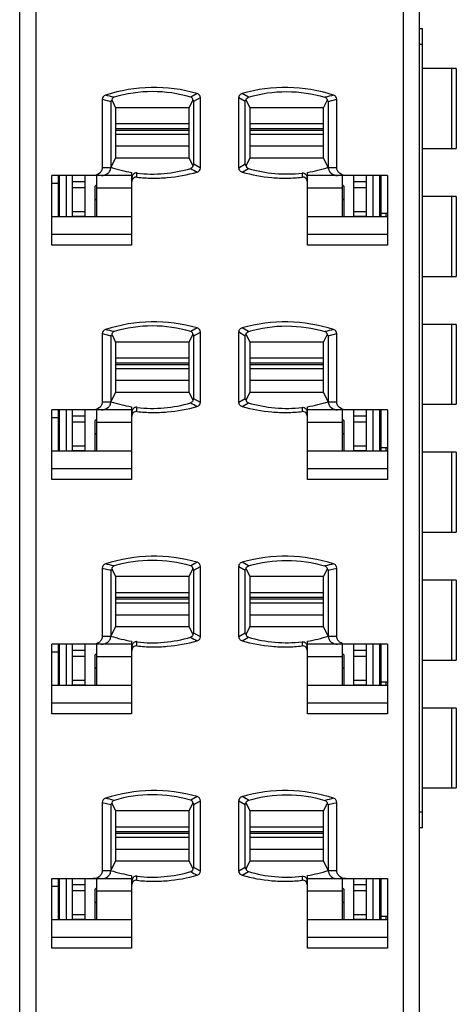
# Model space of a CAD drawing. Extents: x 23 to 2175, y 26 to 490.
# Tile 25 of 55: x 1081 to 1094, y 236 to 267. Entities that reach past the tile are written whole.
import ezdxf

# ---------------------------------------------------------------- set-up
doc = ezdxf.new("R2010")
doc.units = 0
doc.header["$LTSCALE"] = 23.1
doc.header["$MEASUREMENT"] = 0
doc.layers.get('0').update_dxf_attribs({"linetype": 'CONTINUOUS', "lineweight": 25})

msp = doc.modelspace()

# ---------------------------------------------------------------- linework, layer by layer
at = {"color": 7, "linetype": 'Continuous'}
for p, q in [((1080.515, 204.821), (1080.515, 276.301)), ((1093.015, 204.821), (1093.015, 276.301)), ((1081.015, 275.924), (1081.015, 208.239)), ((1092.515, 208.239), (1092.515, 275.924)), ((1093.015, 266.991), (1093.115, 266.991)), ((1093.115, 241.991), (1093.115, 266.991)), ((1093.115, 266.491), (1093.015, 266.491)), ((1094.17, 265.741), (1093.115, 265.741)), ((1094.033, 263.241), (1094.033, 265.741)), ((1094.17, 265.741), (1094.17, 263.241)), ((1086.062, 264.959), (1085.863, 264.845)), ((1085.965, 264.716), (1086.165, 264.831)), ((1086.165, 262.629), (1086.165, 264.831)), ((1087.365, 262.63), (1087.365, 264.832)), ((1087.365, 264.832), (1087.565, 264.716)), ((1087.667, 264.845), (1087.468, 264.959)), ((1083.098, 264.78), (1083.098, 262.651)), ((1083.098, 264.78), (1083.365, 264.715)), ((1083.365, 264.715), (1083.365, 262.651)), ((1083.402, 264.738), (1083.515, 264.514)), ((1085.815, 264.514), (1085.935, 264.754)), ((1085.965, 262.746), (1085.965, 264.716)), ((1087.565, 262.746), (1087.565, 264.716)), ((1087.595, 264.754), (1087.715, 264.514)), ((1090.015, 264.514), (1090.128, 264.738)), ((1090.165, 264.715), (1090.432, 264.78)), ((1090.165, 264.715), (1090.165, 262.651)), ((1090.432, 262.651), (1090.432, 264.78)), ((1083.515, 264.514), (1083.515, 262.948)), ((1085.815, 264.514), (1083.515, 264.514)), ((1085.815, 262.948), (1085.815, 264.514)), ((1087.715, 264.514), (1087.715, 262.948)), ((1090.015, 264.514), (1087.715, 264.514)), ((1090.015, 262.948), (1090.015, 264.514)), ((1083.515, 264.019), (1085.815, 264.019)), ((1087.715, 264.019), (1090.015, 264.019)), ((1085.815, 263.856), (1083.515, 263.856)), ((1085.815, 263.806), (1083.515, 263.806)), ((1083.515, 263.692), (1085.815, 263.692)), ((1090.015, 263.856), (1087.715, 263.856)), ((1090.015, 263.806), (1087.715, 263.806)), ((1087.715, 263.692), (1090.015, 263.692)), ((1085.815, 263.31), (1083.515, 263.31)), ((1090.015, 263.31), (1087.715, 263.31)), ((1093.115, 263.241), (1094.17, 263.241)), ((1083.515, 262.948), (1083.365, 262.651)), ((1083.515, 262.948), (1085.815, 262.948)), ((1085.935, 262.708), (1085.815, 262.948)), ((1086.165, 262.629), (1085.965, 262.746)), ((1087.565, 262.746), (1087.365, 262.63)), ((1087.715, 262.948), (1087.595, 262.708)), ((1087.715, 262.948), (1090.015, 262.948)), ((1090.165, 262.651), (1090.015, 262.948)), ((1081.515, 260.217), (1081.515, 262.396)), ((1084.015, 262.396), (1081.515, 262.396)), ((1081.715, 262.396), (1081.715, 261.106)), ((1081.765, 261.106), (1081.765, 262.396)), ((1081.965, 262.396), (1081.965, 261.106)), ((1082.165, 261.106), (1082.165, 262.396)), ((1082.565, 261.106), (1082.565, 262.396)), ((1082.915, 262.396), (1082.915, 261.106)), ((1083.098, 262.651), (1083.365, 262.651)), ((1084.015, 262.493), (1084.015, 260.217)), ((1087.468, 262.503), (1087.667, 262.617)), ((1089.515, 260.217), (1089.515, 262.493)), ((1092.015, 262.396), (1089.515, 262.396)), ((1090.165, 262.651), (1090.432, 262.651)), ((1090.615, 261.106), (1090.615, 262.396)), ((1090.965, 261.106), (1090.965, 262.396)), ((1091.365, 261.106), (1091.365, 262.396)), ((1091.565, 261.106), (1091.565, 262.396)), ((1091.765, 262.396), (1091.765, 261.106)), ((1091.815, 261.106), (1091.815, 262.396)), ((1092.015, 262.396), (1092.015, 260.217)), ((1081.515, 262.161), (1081.765, 262.161)), ((1082.165, 262.208), (1082.565, 262.208)), ((1082.865, 262.056), (1082.915, 262.106)), ((1082.865, 262.056), (1082.865, 261.106)), ((1090.615, 262.106), (1090.665, 262.056)), ((1090.665, 261.106), (1090.665, 262.056)), ((1090.965, 262.208), (1091.365, 262.208)), ((1082.565, 262.015), (1082.165, 262.015)), ((1082.915, 262.011), (1084.015, 262.011)), ((1089.515, 262.011), (1090.615, 262.011)), ((1091.365, 262.015), (1090.965, 262.015)), ((1082.915, 261.664), (1082.865, 261.617)), ((1090.665, 261.617), (1090.615, 261.664)), ((1091.815, 261.651), (1091.765, 261.651)), ((1094.17, 261.741), (1093.115, 261.741)), ((1094.033, 259.241), (1094.033, 261.741)), ((1094.17, 261.741), (1094.17, 259.241)), ((1082.165, 261.271), (1082.565, 261.271)), ((1090.965, 261.271), (1091.365, 261.271)), ((1092.015, 261.206), (1091.815, 261.206)), ((1091.965, 261.206), (1091.965, 261.106)), ((1084.015, 261.106), (1081.515, 261.106)), ((1082.565, 261.114), (1082.165, 261.114)), ((1092.015, 261.106), (1089.515, 261.106)), ((1091.365, 261.114), (1090.965, 261.114)), ((1084.015, 260.554), (1081.515, 260.554)), ((1092.015, 260.554), (1089.515, 260.554)), ((1084.015, 260.217), (1081.515, 260.217)), ((1092.015, 260.217), (1089.515, 260.217)), ((1093.115, 259.241), (1094.17, 259.241)), ((1083.098, 257.45), (1083.098, 255.321)), ((1083.098, 257.45), (1083.365, 257.385)), ((1086.062, 257.629), (1085.863, 257.515)), ((1085.965, 257.386), (1086.165, 257.501)), ((1086.165, 255.299), (1086.165, 257.501)), ((1087.365, 255.3), (1087.365, 257.502)), ((1087.365, 257.502), (1087.565, 257.386)), ((1087.667, 257.515), (1087.468, 257.629)), ((1090.165, 257.385), (1090.432, 257.45)), ((1090.432, 255.321), (1090.432, 257.45)), ((1094.17, 257.741), (1093.115, 257.741)), ((1094.033, 255.241), (1094.033, 257.741)), ((1094.17, 257.741), (1094.17, 255.241)), ((1083.365, 257.385), (1083.365, 255.321)), ((1083.402, 257.408), (1083.515, 257.184)), ((1083.515, 257.184), (1083.515, 255.618)), ((1085.815, 257.184), (1083.515, 257.184)), ((1085.815, 257.184), (1085.935, 257.424)), ((1085.815, 255.618), (1085.815, 257.184)), ((1085.965, 255.416), (1085.965, 257.386)), ((1087.565, 255.416), (1087.565, 257.386)), ((1087.595, 257.424), (1087.715, 257.184)), ((1087.715, 257.184), (1087.715, 255.618)), ((1090.015, 257.184), (1087.715, 257.184)), ((1090.015, 257.184), (1090.128, 257.408)), ((1090.015, 255.618), (1090.015, 257.184)), ((1090.165, 257.385), (1090.165, 255.321)), ((1083.515, 256.689), (1085.815, 256.689)), ((1085.815, 256.526), (1083.515, 256.526)), ((1087.715, 256.689), (1090.015, 256.689)), ((1090.015, 256.526), (1087.715, 256.526)), ((1085.815, 256.476), (1083.515, 256.476)), ((1083.515, 256.362), (1085.815, 256.362)), ((1090.015, 256.476), (1087.715, 256.476)), ((1087.715, 256.362), (1090.015, 256.362)), ((1085.815, 255.98), (1083.515, 255.98)), ((1090.015, 255.98), (1087.715, 255.98)), ((1083.515, 255.618), (1083.365, 255.321)), ((1083.515, 255.618), (1085.815, 255.618)), ((1085.935, 255.378), (1085.815, 255.618)), ((1087.715, 255.618), (1087.595, 255.378)), ((1087.715, 255.618), (1090.015, 255.618)), ((1090.165, 255.321), (1090.015, 255.618)), ((1083.098, 255.321), (1083.365, 255.321)), ((1086.165, 255.299), (1085.965, 255.416)), ((1087.565, 255.416), (1087.365, 255.3)), ((1087.468, 255.173), (1087.667, 255.287)), ((1090.165, 255.321), (1090.432, 255.321)), ((1081.515, 252.887), (1081.515, 255.066)), ((1084.015, 255.066), (1081.515, 255.066)), ((1081.715, 255.066), (1081.715, 253.776)), ((1081.765, 253.776), (1081.765, 255.066)), ((1081.965, 255.066), (1081.965, 253.776)), ((1082.165, 253.776), (1082.165, 255.066)), ((1082.565, 253.776), (1082.565, 255.066)), ((1082.915, 255.066), (1082.915, 253.776)), ((1084.015, 255.163), (1084.015, 252.887)), ((1089.515, 252.887), (1089.515, 255.163)), ((1092.015, 255.066), (1089.515, 255.066)), ((1090.615, 253.776), (1090.615, 255.066)), ((1090.965, 253.776), (1090.965, 255.066)), ((1091.365, 253.776), (1091.365, 255.066)), ((1091.565, 253.776), (1091.565, 255.066)), ((1091.765, 255.066), (1091.765, 253.776)), ((1091.815, 253.776), (1091.815, 255.066)), ((1092.015, 255.066), (1092.015, 252.887)), ((1093.115, 255.241), (1094.17, 255.241)), ((1081.515, 254.831), (1081.765, 254.831)), ((1082.165, 254.878), (1082.565, 254.878)), ((1082.565, 254.685), (1082.165, 254.685)), ((1082.865, 254.726), (1082.915, 254.776)), ((1082.865, 254.726), (1082.865, 253.776)), ((1082.915, 254.681), (1084.015, 254.681)), ((1089.515, 254.681), (1090.615, 254.681)), ((1090.615, 254.776), (1090.665, 254.726)), ((1090.665, 253.776), (1090.665, 254.726)), ((1090.965, 254.878), (1091.365, 254.878)), ((1091.365, 254.685), (1090.965, 254.685)), ((1082.915, 254.334), (1082.865, 254.287)), ((1090.665, 254.287), (1090.615, 254.334)), ((1084.015, 253.776), (1081.515, 253.776)), ((1082.165, 253.941), (1082.565, 253.941)), ((1082.565, 253.784), (1082.165, 253.784)), ((1092.015, 253.776), (1089.515, 253.776)), ((1090.965, 253.941), (1091.365, 253.941)), ((1091.365, 253.784), (1090.965, 253.784)), ((1092.015, 253.876), (1091.815, 253.876)), ((1091.965, 253.876), (1091.965, 253.776)), ((1094.17, 253.741), (1093.115, 253.741)), ((1094.033, 251.241), (1094.033, 253.741)), ((1094.17, 253.741), (1094.17, 251.241)), ((1084.015, 253.224), (1081.515, 253.224)), ((1092.015, 253.224), (1089.515, 253.224)), ((1084.015, 252.887), (1081.515, 252.887)), ((1092.015, 252.887), (1089.515, 252.887)), ((1093.115, 251.241), (1094.17, 251.241)), ((1083.098, 250.12), (1083.365, 250.055)), ((1083.098, 250.12), (1083.098, 247.991)), ((1083.365, 250.055), (1083.365, 247.991)), ((1083.402, 250.078), (1083.515, 249.854)), ((1085.815, 249.854), (1085.935, 250.094)), ((1086.062, 250.299), (1085.863, 250.185)), ((1085.965, 250.056), (1086.165, 250.171)), ((1085.965, 248.086), (1085.965, 250.056)), ((1086.165, 247.969), (1086.165, 250.171)), ((1087.365, 250.172), (1087.565, 250.056)), ((1087.365, 247.97), (1087.365, 250.172)), ((1087.667, 250.185), (1087.468, 250.299)), ((1087.565, 248.086), (1087.565, 250.056)), ((1087.595, 250.094), (1087.715, 249.854)), ((1090.015, 249.854), (1090.128, 250.078)), ((1090.165, 250.055), (1090.432, 250.12)), ((1090.165, 250.055), (1090.165, 247.991)), ((1090.432, 247.991), (1090.432, 250.12)), ((1085.815, 249.854), (1083.515, 249.854)), ((1083.515, 249.854), (1083.515, 248.288)), ((1085.815, 248.288), (1085.815, 249.854)), ((1090.015, 249.854), (1087.715, 249.854)), ((1087.715, 249.854), (1087.715, 248.288)), ((1090.015, 248.288), (1090.015, 249.854)), ((1094.17, 249.741), (1093.115, 249.741)), ((1094.033, 247.241), (1094.033, 249.741)), ((1094.17, 249.741), (1094.17, 247.241)), ((1083.515, 249.359), (1085.815, 249.359)), ((1085.815, 249.196), (1083.515, 249.196)), ((1085.815, 249.146), (1083.515, 249.146)), ((1087.715, 249.359), (1090.015, 249.359)), ((1090.015, 249.196), (1087.715, 249.196)), ((1090.015, 249.146), (1087.715, 249.146)), ((1083.515, 249.032), (1085.815, 249.032)), ((1087.715, 249.032), (1090.015, 249.032)), ((1085.815, 248.65), (1083.515, 248.65)), ((1090.015, 248.65), (1087.715, 248.65)), ((1083.515, 248.288), (1083.365, 247.991)), ((1083.515, 248.288), (1085.815, 248.288)), ((1085.935, 248.048), (1085.815, 248.288)), ((1087.715, 248.288), (1087.595, 248.048)), ((1087.715, 248.288), (1090.015, 248.288)), ((1090.165, 247.991), (1090.015, 248.288)), ((1083.098, 247.991), (1083.365, 247.991)), ((1086.165, 247.969), (1085.965, 248.086)), ((1087.565, 248.086), (1087.365, 247.97)), ((1087.468, 247.843), (1087.667, 247.957)), ((1090.165, 247.991), (1090.432, 247.991)), ((1084.015, 247.736), (1081.515, 247.736)), ((1081.515, 245.557), (1081.515, 247.736)), ((1081.715, 247.736), (1081.715, 246.446)), ((1081.765, 246.446), (1081.765, 247.736)), ((1081.965, 247.736), (1081.965, 246.446)), ((1082.165, 246.446), (1082.165, 247.736)), ((1082.565, 246.446), (1082.565, 247.736)), ((1082.915, 247.736), (1082.915, 246.446)), ((1084.015, 247.833), (1084.015, 245.557)), ((1089.515, 245.557), (1089.515, 247.833)), ((1092.015, 247.736), (1089.515, 247.736)), ((1090.615, 246.446), (1090.615, 247.736)), ((1090.965, 246.446), (1090.965, 247.736)), ((1091.365, 246.446), (1091.365, 247.736)), ((1091.565, 246.446), (1091.565, 247.736)), ((1091.765, 247.736), (1091.765, 246.446)), ((1091.815, 246.446), (1091.815, 247.736)), ((1092.015, 247.736), (1092.015, 245.557)), ((1081.515, 247.501), (1081.765, 247.501)), ((1082.165, 247.548), (1082.565, 247.548)), ((1082.565, 247.355), (1082.165, 247.355)), ((1082.865, 247.396), (1082.915, 247.446)), ((1082.865, 247.396), (1082.865, 246.446)), ((1082.915, 247.351), (1084.015, 247.351)), ((1089.515, 247.351), (1090.615, 247.351)), ((1090.615, 247.446), (1090.665, 247.396)), ((1090.665, 246.446), (1090.665, 247.396)), ((1090.965, 247.548), (1091.365, 247.548)), ((1091.365, 247.355), (1090.965, 247.355)), ((1082.915, 247.004), (1082.865, 246.957)), ((1090.665, 246.957), (1090.615, 247.004)), ((1091.815, 246.991), (1091.765, 246.991)), ((1093.115, 247.241), (1094.17, 247.241)), ((1084.015, 246.446), (1081.515, 246.446)), ((1082.165, 246.611), (1082.565, 246.611)), ((1082.565, 246.454), (1082.165, 246.454)), ((1092.015, 246.446), (1089.515, 246.446)), ((1090.965, 246.611), (1091.365, 246.611)), ((1091.365, 246.454), (1090.965, 246.454)), ((1092.015, 246.546), (1091.815, 246.546)), ((1091.965, 246.546), (1091.965, 246.446)), ((1084.015, 245.894), (1081.515, 245.894)), ((1092.015, 245.894), (1089.515, 245.894)), ((1094.17, 245.741), (1093.115, 245.741)), ((1094.033, 243.241), (1094.033, 245.741)), ((1094.17, 245.741), (1094.17, 243.241)), ((1084.015, 245.557), (1081.515, 245.557)), ((1092.015, 245.557), (1089.515, 245.557)), ((1086.062, 242.969), (1085.863, 242.855)), ((1087.667, 242.855), (1087.468, 242.969)), ((1093.115, 243.241), (1094.17, 243.241)), ((1083.098, 242.79), (1083.365, 242.725)), ((1083.098, 242.79), (1083.098, 240.661)), ((1083.365, 242.725), (1083.365, 240.661)), ((1083.402, 242.748), (1083.515, 242.524)), ((1085.815, 242.524), (1085.935, 242.764)), ((1085.965, 242.726), (1086.165, 242.841)), ((1085.965, 240.756), (1085.965, 242.726)), ((1086.165, 240.639), (1086.165, 242.841)), ((1087.365, 242.842), (1087.565, 242.726)), ((1087.365, 240.64), (1087.365, 242.842)), ((1087.565, 240.756), (1087.565, 242.726)), ((1087.595, 242.764), (1087.715, 242.524)), ((1090.015, 242.524), (1090.128, 242.748)), ((1090.165, 242.725), (1090.432, 242.79)), ((1090.165, 242.725), (1090.165, 240.661)), ((1090.432, 240.661), (1090.432, 242.79)), ((1085.815, 242.524), (1083.515, 242.524)), ((1083.515, 242.524), (1083.515, 240.958)), ((1085.815, 240.958), (1085.815, 242.524)), ((1090.015, 242.524), (1087.715, 242.524)), ((1087.715, 242.524), (1087.715, 240.958)), ((1090.015, 240.958), (1090.015, 242.524)), ((1093.015, 242.491), (1093.115, 242.491)), ((1083.515, 242.029), (1085.815, 242.029)), ((1085.815, 241.866), (1083.515, 241.866)), ((1085.815, 241.816), (1083.515, 241.816)), ((1087.715, 242.029), (1090.015, 242.029)), ((1090.015, 241.866), (1087.715, 241.866)), ((1090.015, 241.816), (1087.715, 241.816)), ((1093.115, 241.991), (1093.015, 241.991)), ((1083.515, 241.702), (1085.815, 241.702)), ((1087.715, 241.702), (1090.015, 241.702)), ((1085.815, 241.32), (1083.515, 241.32)), ((1090.015, 241.32), (1087.715, 241.32)), ((1083.515, 240.958), (1083.365, 240.661)), ((1083.515, 240.958), (1085.815, 240.958)), ((1085.935, 240.718), (1085.815, 240.958)), ((1087.715, 240.958), (1087.595, 240.718)), ((1087.715, 240.958), (1090.015, 240.958)), ((1090.165, 240.661), (1090.015, 240.958)), ((1083.098, 240.661), (1083.365, 240.661)), ((1084.015, 240.503), (1084.015, 238.227)), ((1086.165, 240.639), (1085.965, 240.756)), ((1087.565, 240.756), (1087.365, 240.64)), ((1087.468, 240.513), (1087.667, 240.627)), ((1089.515, 238.227), (1089.515, 240.503)), ((1090.165, 240.661), (1090.432, 240.661)), ((1081.515, 240.406), (1084.015, 240.406)), ((1081.515, 238.227), (1081.515, 240.406)), ((1081.715, 240.406), (1081.715, 239.116)), ((1081.765, 239.116), (1081.765, 240.406)), ((1081.965, 240.406), (1081.965, 239.116)), ((1082.165, 239.116), (1082.165, 240.406)), ((1082.165, 240.218), (1082.565, 240.218)), ((1082.565, 239.116), (1082.565, 240.406)), ((1082.915, 240.406), (1082.915, 239.116)), ((1089.515, 240.406), (1092.015, 240.406)), ((1090.615, 239.116), (1090.615, 240.406)), ((1090.965, 239.116), (1090.965, 240.406)), ((1090.965, 240.218), (1091.365, 240.218)), ((1091.365, 239.116), (1091.365, 240.406)), ((1091.565, 239.116), (1091.565, 240.406)), ((1091.765, 240.406), (1091.765, 239.116)), ((1091.815, 239.116), (1091.815, 240.406)), ((1092.015, 240.406), (1092.015, 238.227)), ((1081.515, 240.171), (1081.765, 240.171)), ((1082.565, 240.025), (1082.165, 240.025)), ((1082.865, 240.066), (1082.915, 240.116)), ((1082.865, 240.066), (1082.865, 239.116)), ((1082.915, 240.021), (1084.015, 240.021)), ((1089.515, 240.021), (1090.615, 240.021)), ((1090.615, 240.116), (1090.665, 240.066)), ((1090.665, 239.116), (1090.665, 240.066)), ((1091.365, 240.025), (1090.965, 240.025)), ((1082.915, 239.674), (1082.865, 239.627)), ((1090.665, 239.627), (1090.615, 239.674)), ((1091.815, 239.661), (1091.765, 239.661)), ((1082.165, 239.281), (1082.565, 239.281)), ((1090.965, 239.281), (1091.365, 239.281)), ((1084.015, 239.116), (1081.515, 239.116)), ((1082.565, 239.124), (1082.165, 239.124)), ((1092.015, 239.116), (1089.515, 239.116)), ((1091.365, 239.124), (1090.965, 239.124)), ((1092.015, 239.216), (1091.815, 239.216)), ((1091.965, 239.216), (1091.965, 239.116)), ((1084.015, 238.564), (1081.515, 238.564)), ((1092.015, 238.564), (1089.515, 238.564)), ((1084.015, 238.227), (1081.515, 238.227)), ((1092.015, 238.227), (1089.515, 238.227))]:
    msp.add_line(p, q, dxfattribs=at)
for centre, radius, start, end in [((1084.714, 260.285), 4.865, 73.9075, 108.1577), ((1088.816, 260.284), 4.865, 71.8443, 106.0893), ((1061.024, 170.65), 96.831, 76.59773, 76.76215), ((1084.668, 260.852), 4.168, 73.3391, 106.734), ((1112.594, 170.335), 97.157, 103.24576, 103.40963), ((1084.66, 266.569), 4.126, 251.7053, 261.0028), ((1084.665, 266.651), 4.209, 263.44, 286.5454), ((1091.443, 272.146), 11.043, 239.6514, 240.8427), ((1088.865, 266.65), 4.207, 253.4516, 276.5627), ((1088.87, 266.569), 4.126, 278.9972, 288.2947), ((1089.313, 262.306), 0.196, 359.9738, 9.424), ((1084.714, 252.955), 4.865, 73.9075, 108.1577), ((1088.816, 252.954), 4.865, 71.8443, 106.0893), ((1061.024, 163.32), 96.831, 76.59773, 76.76215), ((1084.668, 253.522), 4.168, 73.3391, 106.734), ((1112.594, 163.005), 97.157, 103.24576, 103.40963), ((1084.66, 259.239), 4.126, 251.7053, 261.0028), ((1084.665, 259.321), 4.209, 263.44, 286.5454), ((1091.443, 264.816), 11.043, 239.6514, 240.8427), ((1088.865, 259.32), 4.207, 253.4516, 276.5627), ((1088.87, 259.239), 4.126, 278.9972, 288.2947), ((1089.313, 254.976), 0.196, 359.9738, 9.424), ((1084.714, 245.625), 4.865, 73.9075, 108.1577), ((1084.668, 246.192), 4.168, 73.3391, 106.734), ((1088.816, 245.624), 4.865, 71.8443, 106.0893), ((1061.024, 155.99), 96.831, 76.59773, 76.76215), ((1112.594, 155.675), 97.157, 103.24576, 103.40963), ((1084.66, 251.909), 4.126, 251.7053, 261.0028), ((1084.665, 251.991), 4.209, 263.44, 286.5454), ((1091.443, 257.486), 11.043, 239.6514, 240.8427), ((1088.865, 251.99), 4.207, 253.4516, 276.5627), ((1088.87, 251.909), 4.126, 278.9972, 288.2947), ((1089.313, 247.646), 0.196, 359.9738, 9.424), ((1084.714, 238.295), 4.865, 73.9075, 108.1577), ((1084.668, 238.862), 4.168, 73.3391, 106.734), ((1088.816, 238.294), 4.865, 71.8443, 106.0893), ((1061.024, 148.66), 96.831, 76.59773, 76.76215), ((1112.594, 148.345), 97.157, 103.24576, 103.40963), ((1084.66, 244.579), 4.126, 251.7053, 261.0028), ((1084.665, 244.661), 4.209, 263.44, 286.5454), ((1091.443, 250.156), 11.043, 239.6514, 240.8427), ((1088.865, 244.66), 4.207, 253.4516, 276.5627), ((1088.87, 244.579), 4.126, 278.9972, 288.2947), ((1089.313, 240.316), 0.196, 359.9738, 9.424)]:
    msp.add_arc(centre, radius, start, end, dxfattribs=at)
for points, knots in [([(1083.198, 264.907), (1083.171, 264.899), (1083.12, 264.866), (1083.098, 264.808), (1083.098, 264.78)], [0, 0, 0, 0, 0.501579, 1, 1, 1, 1]), ([(1083.468, 264.843), (1083.453, 264.839), (1083.428, 264.826), (1083.4, 264.789), (1083.398, 264.756), (1083.402, 264.738)], [0, 0, 0, 0, 0.336007, 0.597974, 1, 1, 1, 1]), ([(1085.935, 264.754), (1085.934, 264.771), (1085.923, 264.812), (1085.886, 264.838), (1085.863, 264.845)], [0, 0, 0, 0, 0.417736, 1, 1, 1, 1]), ([(1086.165, 264.831), (1086.165, 264.86), (1086.142, 264.919), (1086.09, 264.951), (1086.062, 264.959)], [0, 0, 0, 0, 0.499155, 1, 1, 1, 1]), ([(1087.468, 264.959), (1087.44, 264.951), (1087.388, 264.919), (1087.365, 264.861), (1087.365, 264.832)], [0, 0, 0, 0, 0.501022, 1, 1, 1, 1]), ([(1087.595, 264.754), (1087.596, 264.771), (1087.607, 264.812), (1087.644, 264.838), (1087.667, 264.845)], [0, 0, 0, 0, 0.417724, 1, 1, 1, 1]), ([(1087.667, 264.845), (1088.053, 264.961), (1088.865, 265.08), (1089.675, 264.959), (1090.062, 264.843)], [0, 0, 0, 0, 0.49999, 1, 1, 1, 1]), ([(1090.062, 264.843), (1090.076, 264.839), (1090.102, 264.826), (1090.13, 264.789), (1090.132, 264.756), (1090.128, 264.738)], [0, 0, 0, 0, 0.333586, 0.595714, 1, 1, 1, 1]), ([(1090.432, 264.78), (1090.432, 264.808), (1090.41, 264.866), (1090.359, 264.899), (1090.332, 264.907)], [0, 0, 0, 0, 0.49858, 1, 1, 1, 1]), ([(1083.402, 264.738), (1083.395, 264.737), (1083.385, 264.735), (1083.371, 264.729), (1083.366, 264.72), (1083.365, 264.715)], [0, 0, 0, 0, 0.420035, 0.647542, 1, 1, 1, 1]), ([(1085.965, 264.716), (1085.965, 264.723), (1085.962, 264.734), (1085.95, 264.746), (1085.941, 264.751), (1085.935, 264.754)], [0, 0, 0, 0, 0.400524, 0.628796, 1, 1, 1, 1]), ([(1087.565, 264.716), (1087.565, 264.723), (1087.568, 264.734), (1087.58, 264.746), (1087.589, 264.751), (1087.595, 264.754)], [0, 0, 0, 0, 0.40051, 0.628775, 1, 1, 1, 1]), ([(1090.165, 264.715), (1090.165, 264.72), (1090.159, 264.729), (1090.145, 264.735), (1090.135, 264.737), (1090.128, 264.738)], [0, 0, 0, 0, 0.351596, 0.579487, 1, 1, 1, 1]), ([(1085.935, 262.708), (1085.934, 262.691), (1085.923, 262.65), (1085.886, 262.624), (1085.863, 262.617)], [0, 0, 0, 0, 0.417944, 1, 1, 1, 1]), ([(1085.965, 262.746), (1085.965, 262.735), (1085.956, 262.718), (1085.941, 262.71), (1085.935, 262.708)], [0, 0, 0, 0, 0.61989, 1, 1, 1, 1]), ([(1087.565, 262.746), (1087.565, 262.735), (1087.574, 262.718), (1087.589, 262.71), (1087.595, 262.708)], [0, 0, 0, 0, 0.619206, 1, 1, 1, 1]), ([(1087.595, 262.708), (1087.596, 262.691), (1087.607, 262.649), (1087.644, 262.624), (1087.667, 262.617)], [0, 0, 0, 0, 0.417332, 1, 1, 1, 1]), ([(1083.098, 262.651), (1083.098, 262.616), (1083.081, 262.544), (1082.991, 262.433), (1082.881, 262.396), (1082.811, 262.396)], [0, 0, 0, 0, 0.251497, 0.503183, 1, 1, 1, 1]), ([(1083.078, 262.396), (1083.148, 262.396), (1083.258, 262.433), (1083.348, 262.544), (1083.365, 262.616), (1083.365, 262.651)], [0, 0, 0, 0, 0.496877, 0.748598, 1, 1, 1, 1]), ([(1084.184, 262.472), (1084.182, 262.474), (1084.177, 262.478), (1084.164, 262.476), (1084.143, 262.476), (1084.106, 262.464), (1084.065, 262.433), (1084.04, 262.392), (1084.028, 262.358), (1084.025, 262.341), (1084.023, 262.333)], [0, 0, 0, 0, 0.035891, 0.075865, 0.153862, 0.300044, 0.553914, 0.781183, 0.890993, 1, 1, 1, 1]), ([(1084.181, 262.343), (1084.339, 262.326), (1084.655, 262.306), (1085.288, 262.329), (1085.759, 262.415), (1086.063, 262.503)], [0, 0, 0, 0, 0.250143, 0.500273, 1, 1, 1, 1]), ([(1086.063, 262.503), (1086.09, 262.511), (1086.142, 262.542), (1086.164, 262.601), (1086.165, 262.629)], [0, 0, 0, 0, 0.500989, 1, 1, 1, 1]), ([(1087.365, 262.63), (1087.365, 262.601), (1087.387, 262.543), (1087.44, 262.511), (1087.468, 262.503)], [0, 0, 0, 0, 0.499209, 1, 1, 1, 1]), ([(1087.468, 262.503), (1087.772, 262.415), (1088.242, 262.329), (1088.875, 262.306), (1089.191, 262.326), (1089.349, 262.343)], [0, 0, 0, 0, 0.499726, 0.749858, 1, 1, 1, 1]), ([(1089.345, 262.475), (1089.368, 262.48), (1089.414, 262.472), (1089.476, 262.425), (1089.5, 262.372), (1089.506, 262.338)], [0, 0, 0, 0, 0.299465, 0.555699, 1, 1, 1, 1]), ([(1090.165, 262.651), (1090.165, 262.616), (1090.182, 262.544), (1090.272, 262.433), (1090.382, 262.396), (1090.452, 262.396)], [0, 0, 0, 0, 0.251497, 0.503184, 1, 1, 1, 1]), ([(1090.719, 262.396), (1090.649, 262.396), (1090.539, 262.433), (1090.449, 262.544), (1090.432, 262.616), (1090.432, 262.651)], [0, 0, 0, 0, 0.496877, 0.748598, 1, 1, 1, 1]), ([(1084.181, 262.343), (1084.161, 262.346), (1084.117, 262.345), (1084.062, 262.31), (1084.029, 262.256), (1084.016, 262.214), (1084.017, 262.194)], [0, 0, 0, 0, 0.249971, 0.499936, 0.74998, 1, 1, 1, 1]), ([(1089.513, 262.193), (1089.514, 262.214), (1089.501, 262.256), (1089.468, 262.31), (1089.413, 262.345), (1089.369, 262.346), (1089.349, 262.343)], [0, 0, 0, 0, 0.250007, 0.500016, 0.750053, 1, 1, 1, 1]), ([(1083.198, 257.577), (1083.171, 257.569), (1083.12, 257.536), (1083.098, 257.478), (1083.098, 257.45)], [0, 0, 0, 0, 0.501579, 1, 1, 1, 1]), ([(1083.468, 257.513), (1083.453, 257.509), (1083.428, 257.496), (1083.4, 257.459), (1083.398, 257.426), (1083.402, 257.408)], [0, 0, 0, 0, 0.336007, 0.597974, 1, 1, 1, 1]), ([(1085.935, 257.424), (1085.934, 257.441), (1085.923, 257.482), (1085.886, 257.508), (1085.863, 257.515)], [0, 0, 0, 0, 0.417736, 1, 1, 1, 1]), ([(1086.165, 257.501), (1086.165, 257.53), (1086.142, 257.589), (1086.09, 257.621), (1086.062, 257.629)], [0, 0, 0, 0, 0.499155, 1, 1, 1, 1]), ([(1087.468, 257.629), (1087.44, 257.621), (1087.388, 257.589), (1087.365, 257.531), (1087.365, 257.502)], [0, 0, 0, 0, 0.501022, 1, 1, 1, 1]), ([(1087.595, 257.424), (1087.596, 257.441), (1087.607, 257.482), (1087.644, 257.508), (1087.667, 257.515)], [0, 0, 0, 0, 0.417724, 1, 1, 1, 1]), ([(1087.667, 257.515), (1088.053, 257.631), (1088.865, 257.75), (1089.675, 257.629), (1090.062, 257.513)], [0, 0, 0, 0, 0.49999, 1, 1, 1, 1]), ([(1090.062, 257.513), (1090.076, 257.509), (1090.102, 257.496), (1090.13, 257.459), (1090.132, 257.426), (1090.128, 257.408)], [0, 0, 0, 0, 0.333586, 0.595714, 1, 1, 1, 1]), ([(1090.432, 257.45), (1090.432, 257.478), (1090.41, 257.536), (1090.359, 257.569), (1090.332, 257.577)], [0, 0, 0, 0, 0.49858, 1, 1, 1, 1]), ([(1083.402, 257.408), (1083.395, 257.407), (1083.385, 257.405), (1083.371, 257.399), (1083.366, 257.39), (1083.365, 257.385)], [0, 0, 0, 0, 0.420035, 0.647542, 1, 1, 1, 1]), ([(1085.965, 257.386), (1085.965, 257.393), (1085.962, 257.404), (1085.95, 257.416), (1085.941, 257.421), (1085.935, 257.424)], [0, 0, 0, 0, 0.400524, 0.628796, 1, 1, 1, 1]), ([(1087.565, 257.386), (1087.565, 257.393), (1087.568, 257.404), (1087.58, 257.416), (1087.589, 257.421), (1087.595, 257.424)], [0, 0, 0, 0, 0.40051, 0.628775, 1, 1, 1, 1]), ([(1090.165, 257.385), (1090.165, 257.39), (1090.159, 257.399), (1090.145, 257.405), (1090.135, 257.407), (1090.128, 257.408)], [0, 0, 0, 0, 0.351596, 0.579487, 1, 1, 1, 1]), ([(1083.098, 255.321), (1083.098, 255.286), (1083.081, 255.214), (1082.991, 255.103), (1082.881, 255.066), (1082.811, 255.066)], [0, 0, 0, 0, 0.251497, 0.503183, 1, 1, 1, 1]), ([(1083.078, 255.066), (1083.148, 255.066), (1083.258, 255.103), (1083.348, 255.214), (1083.365, 255.286), (1083.365, 255.321)], [0, 0, 0, 0, 0.496877, 0.748598, 1, 1, 1, 1]), ([(1085.935, 255.378), (1085.934, 255.361), (1085.923, 255.32), (1085.886, 255.294), (1085.863, 255.287)], [0, 0, 0, 0, 0.417944, 1, 1, 1, 1]), ([(1085.965, 255.416), (1085.965, 255.405), (1085.956, 255.388), (1085.941, 255.38), (1085.935, 255.378)], [0, 0, 0, 0, 0.61989, 1, 1, 1, 1]), ([(1086.063, 255.173), (1086.09, 255.181), (1086.142, 255.212), (1086.164, 255.271), (1086.165, 255.299)], [0, 0, 0, 0, 0.500989, 1, 1, 1, 1]), ([(1087.365, 255.3), (1087.365, 255.271), (1087.387, 255.213), (1087.44, 255.181), (1087.468, 255.173)], [0, 0, 0, 0, 0.499209, 1, 1, 1, 1]), ([(1087.565, 255.416), (1087.565, 255.405), (1087.574, 255.388), (1087.589, 255.38), (1087.595, 255.378)], [0, 0, 0, 0, 0.619206, 1, 1, 1, 1]), ([(1087.595, 255.378), (1087.596, 255.361), (1087.607, 255.319), (1087.644, 255.294), (1087.667, 255.287)], [0, 0, 0, 0, 0.417332, 1, 1, 1, 1]), ([(1090.165, 255.321), (1090.165, 255.286), (1090.182, 255.214), (1090.272, 255.103), (1090.382, 255.066), (1090.452, 255.066)], [0, 0, 0, 0, 0.251497, 0.503184, 1, 1, 1, 1]), ([(1090.719, 255.066), (1090.649, 255.066), (1090.539, 255.103), (1090.449, 255.214), (1090.432, 255.286), (1090.432, 255.321)], [0, 0, 0, 0, 0.496877, 0.748598, 1, 1, 1, 1]), ([(1084.181, 255.013), (1084.161, 255.016), (1084.117, 255.015), (1084.062, 254.98), (1084.029, 254.926), (1084.016, 254.884), (1084.017, 254.864)], [0, 0, 0, 0, 0.249971, 0.499936, 0.74998, 1, 1, 1, 1]), ([(1084.184, 255.142), (1084.182, 255.144), (1084.177, 255.148), (1084.164, 255.146), (1084.143, 255.146), (1084.106, 255.134), (1084.065, 255.103), (1084.04, 255.062), (1084.028, 255.028), (1084.025, 255.011), (1084.023, 255.003)], [0, 0, 0, 0, 0.035891, 0.075865, 0.153862, 0.300044, 0.553914, 0.781183, 0.890993, 1, 1, 1, 1]), ([(1084.181, 255.013), (1084.339, 254.996), (1084.655, 254.976), (1085.288, 254.999), (1085.759, 255.085), (1086.063, 255.173)], [0, 0, 0, 0, 0.250143, 0.500273, 1, 1, 1, 1]), ([(1087.468, 255.173), (1087.772, 255.085), (1088.242, 254.999), (1088.875, 254.976), (1089.191, 254.996), (1089.349, 255.013)], [0, 0, 0, 0, 0.499726, 0.749858, 1, 1, 1, 1]), ([(1089.345, 255.145), (1089.368, 255.15), (1089.414, 255.142), (1089.476, 255.095), (1089.5, 255.042), (1089.506, 255.008)], [0, 0, 0, 0, 0.299465, 0.555699, 1, 1, 1, 1]), ([(1089.513, 254.863), (1089.514, 254.884), (1089.501, 254.926), (1089.468, 254.98), (1089.413, 255.015), (1089.369, 255.016), (1089.349, 255.013)], [0, 0, 0, 0, 0.250007, 0.500016, 0.750053, 1, 1, 1, 1]), ([(1087.667, 250.185), (1088.053, 250.301), (1088.865, 250.42), (1089.675, 250.299), (1090.062, 250.183)], [0, 0, 0, 0, 0.49999, 1, 1, 1, 1]), ([(1083.198, 250.247), (1083.171, 250.239), (1083.12, 250.206), (1083.098, 250.148), (1083.098, 250.12)], [0, 0, 0, 0, 0.501579, 1, 1, 1, 1]), ([(1083.402, 250.078), (1083.395, 250.077), (1083.385, 250.075), (1083.371, 250.069), (1083.366, 250.06), (1083.365, 250.055)], [0, 0, 0, 0, 0.420035, 0.647542, 1, 1, 1, 1]), ([(1083.468, 250.183), (1083.453, 250.179), (1083.428, 250.166), (1083.4, 250.129), (1083.398, 250.096), (1083.402, 250.078)], [0, 0, 0, 0, 0.336007, 0.597974, 1, 1, 1, 1]), ([(1085.935, 250.094), (1085.934, 250.111), (1085.923, 250.152), (1085.886, 250.178), (1085.863, 250.185)], [0, 0, 0, 0, 0.417736, 1, 1, 1, 1]), ([(1085.965, 250.056), (1085.965, 250.063), (1085.962, 250.074), (1085.95, 250.086), (1085.941, 250.091), (1085.935, 250.094)], [0, 0, 0, 0, 0.400524, 0.628796, 1, 1, 1, 1]), ([(1086.165, 250.171), (1086.165, 250.2), (1086.142, 250.259), (1086.09, 250.291), (1086.062, 250.299)], [0, 0, 0, 0, 0.499155, 1, 1, 1, 1]), ([(1087.468, 250.299), (1087.44, 250.291), (1087.388, 250.259), (1087.365, 250.201), (1087.365, 250.172)], [0, 0, 0, 0, 0.501022, 1, 1, 1, 1]), ([(1087.565, 250.056), (1087.565, 250.063), (1087.568, 250.074), (1087.58, 250.086), (1087.589, 250.091), (1087.595, 250.094)], [0, 0, 0, 0, 0.40051, 0.628775, 1, 1, 1, 1]), ([(1087.595, 250.094), (1087.596, 250.111), (1087.607, 250.152), (1087.644, 250.178), (1087.667, 250.185)], [0, 0, 0, 0, 0.417724, 1, 1, 1, 1]), ([(1090.062, 250.183), (1090.076, 250.179), (1090.102, 250.166), (1090.13, 250.129), (1090.132, 250.096), (1090.128, 250.078)], [0, 0, 0, 0, 0.333586, 0.595714, 1, 1, 1, 1]), ([(1090.165, 250.055), (1090.165, 250.06), (1090.159, 250.069), (1090.145, 250.075), (1090.135, 250.077), (1090.128, 250.078)], [0, 0, 0, 0, 0.351596, 0.579487, 1, 1, 1, 1]), ([(1090.432, 250.12), (1090.432, 250.148), (1090.41, 250.206), (1090.359, 250.239), (1090.332, 250.247)], [0, 0, 0, 0, 0.49858, 1, 1, 1, 1]), ([(1083.098, 247.991), (1083.098, 247.956), (1083.081, 247.884), (1082.991, 247.773), (1082.881, 247.736), (1082.811, 247.736)], [0, 0, 0, 0, 0.251497, 0.503183, 1, 1, 1, 1]), ([(1083.078, 247.736), (1083.148, 247.736), (1083.258, 247.773), (1083.348, 247.884), (1083.365, 247.956), (1083.365, 247.991)], [0, 0, 0, 0, 0.496877, 0.748598, 1, 1, 1, 1]), ([(1085.935, 248.048), (1085.934, 248.031), (1085.923, 247.99), (1085.886, 247.964), (1085.863, 247.957)], [0, 0, 0, 0, 0.417944, 1, 1, 1, 1]), ([(1085.965, 248.086), (1085.965, 248.075), (1085.956, 248.058), (1085.941, 248.05), (1085.935, 248.048)], [0, 0, 0, 0, 0.61989, 1, 1, 1, 1]), ([(1086.063, 247.843), (1086.09, 247.851), (1086.142, 247.882), (1086.164, 247.941), (1086.165, 247.969)], [0, 0, 0, 0, 0.500989, 1, 1, 1, 1]), ([(1087.365, 247.97), (1087.365, 247.941), (1087.387, 247.883), (1087.44, 247.851), (1087.468, 247.843)], [0, 0, 0, 0, 0.499209, 1, 1, 1, 1]), ([(1087.565, 248.086), (1087.565, 248.075), (1087.574, 248.058), (1087.589, 248.05), (1087.595, 248.048)], [0, 0, 0, 0, 0.619206, 1, 1, 1, 1]), ([(1087.595, 248.048), (1087.596, 248.031), (1087.607, 247.989), (1087.644, 247.964), (1087.667, 247.957)], [0, 0, 0, 0, 0.417332, 1, 1, 1, 1]), ([(1090.165, 247.991), (1090.165, 247.956), (1090.182, 247.884), (1090.272, 247.773), (1090.382, 247.736), (1090.452, 247.736)], [0, 0, 0, 0, 0.251497, 0.503184, 1, 1, 1, 1]), ([(1090.719, 247.736), (1090.649, 247.736), (1090.539, 247.773), (1090.449, 247.884), (1090.432, 247.956), (1090.432, 247.991)], [0, 0, 0, 0, 0.496877, 0.748598, 1, 1, 1, 1]), ([(1084.181, 247.683), (1084.161, 247.686), (1084.117, 247.685), (1084.062, 247.65), (1084.029, 247.596), (1084.016, 247.554), (1084.017, 247.534)], [0, 0, 0, 0, 0.249971, 0.499936, 0.74998, 1, 1, 1, 1]), ([(1084.184, 247.812), (1084.182, 247.814), (1084.177, 247.818), (1084.164, 247.816), (1084.143, 247.816), (1084.106, 247.804), (1084.065, 247.773), (1084.04, 247.732), (1084.028, 247.698), (1084.025, 247.681), (1084.023, 247.673)], [0, 0, 0, 0, 0.035891, 0.075865, 0.153862, 0.300044, 0.553914, 0.781183, 0.890993, 1, 1, 1, 1]), ([(1084.181, 247.683), (1084.339, 247.666), (1084.655, 247.646), (1085.288, 247.669), (1085.759, 247.755), (1086.063, 247.843)], [0, 0, 0, 0, 0.250143, 0.500273, 1, 1, 1, 1]), ([(1087.468, 247.843), (1087.772, 247.755), (1088.242, 247.669), (1088.875, 247.646), (1089.191, 247.666), (1089.349, 247.683)], [0, 0, 0, 0, 0.499726, 0.749858, 1, 1, 1, 1]), ([(1089.345, 247.815), (1089.368, 247.82), (1089.414, 247.812), (1089.476, 247.765), (1089.5, 247.712), (1089.506, 247.678)], [0, 0, 0, 0, 0.299465, 0.555699, 1, 1, 1, 1]), ([(1089.513, 247.533), (1089.514, 247.554), (1089.501, 247.596), (1089.468, 247.65), (1089.413, 247.685), (1089.369, 247.686), (1089.349, 247.683)], [0, 0, 0, 0, 0.250007, 0.500016, 0.750053, 1, 1, 1, 1]), ([(1086.165, 242.841), (1086.165, 242.87), (1086.142, 242.929), (1086.09, 242.961), (1086.062, 242.969)], [0, 0, 0, 0, 0.499155, 1, 1, 1, 1]), ([(1087.468, 242.969), (1087.44, 242.961), (1087.388, 242.929), (1087.365, 242.871), (1087.365, 242.842)], [0, 0, 0, 0, 0.501022, 1, 1, 1, 1]), ([(1087.667, 242.855), (1088.053, 242.971), (1088.865, 243.09), (1089.675, 242.969), (1090.062, 242.853)], [0, 0, 0, 0, 0.49999, 1, 1, 1, 1]), ([(1083.198, 242.917), (1083.171, 242.909), (1083.12, 242.876), (1083.098, 242.818), (1083.098, 242.79)], [0, 0, 0, 0, 0.501579, 1, 1, 1, 1]), ([(1083.402, 242.748), (1083.395, 242.747), (1083.385, 242.745), (1083.371, 242.739), (1083.366, 242.73), (1083.365, 242.725)], [0, 0, 0, 0, 0.420035, 0.647542, 1, 1, 1, 1]), ([(1083.468, 242.853), (1083.453, 242.849), (1083.428, 242.836), (1083.4, 242.799), (1083.398, 242.766), (1083.402, 242.748)], [0, 0, 0, 0, 0.336007, 0.597974, 1, 1, 1, 1]), ([(1085.935, 242.764), (1085.934, 242.781), (1085.923, 242.822), (1085.886, 242.848), (1085.863, 242.855)], [0, 0, 0, 0, 0.417736, 1, 1, 1, 1]), ([(1085.965, 242.726), (1085.965, 242.733), (1085.962, 242.744), (1085.95, 242.756), (1085.941, 242.761), (1085.935, 242.764)], [0, 0, 0, 0, 0.400524, 0.628796, 1, 1, 1, 1]), ([(1087.565, 242.726), (1087.565, 242.733), (1087.568, 242.744), (1087.58, 242.756), (1087.589, 242.761), (1087.595, 242.764)], [0, 0, 0, 0, 0.40051, 0.628775, 1, 1, 1, 1]), ([(1087.595, 242.764), (1087.596, 242.781), (1087.607, 242.822), (1087.644, 242.848), (1087.667, 242.855)], [0, 0, 0, 0, 0.417724, 1, 1, 1, 1]), ([(1090.062, 242.853), (1090.076, 242.849), (1090.102, 242.836), (1090.13, 242.799), (1090.132, 242.766), (1090.128, 242.748)], [0, 0, 0, 0, 0.333586, 0.595714, 1, 1, 1, 1]), ([(1090.165, 242.725), (1090.165, 242.73), (1090.159, 242.739), (1090.145, 242.745), (1090.135, 242.747), (1090.128, 242.748)], [0, 0, 0, 0, 0.351596, 0.579487, 1, 1, 1, 1]), ([(1090.432, 242.79), (1090.432, 242.818), (1090.41, 242.876), (1090.359, 242.909), (1090.332, 242.917)], [0, 0, 0, 0, 0.49858, 1, 1, 1, 1]), ([(1083.098, 240.661), (1083.098, 240.626), (1083.081, 240.554), (1082.991, 240.443), (1082.881, 240.406), (1082.811, 240.406)], [0, 0, 0, 0, 0.251497, 0.503183, 1, 1, 1, 1]), ([(1083.078, 240.406), (1083.148, 240.406), (1083.258, 240.443), (1083.348, 240.554), (1083.365, 240.626), (1083.365, 240.661)], [0, 0, 0, 0, 0.496886, 0.748607, 1, 1, 1, 1]), ([(1084.181, 240.353), (1084.339, 240.336), (1084.655, 240.316), (1085.288, 240.339), (1085.759, 240.425), (1086.063, 240.513)], [0, 0, 0, 0, 0.250143, 0.500273, 1, 1, 1, 1]), ([(1085.935, 240.718), (1085.934, 240.701), (1085.923, 240.66), (1085.886, 240.634), (1085.863, 240.627)], [0, 0, 0, 0, 0.417944, 1, 1, 1, 1]), ([(1085.965, 240.756), (1085.965, 240.745), (1085.956, 240.728), (1085.941, 240.72), (1085.935, 240.718)], [0, 0, 0, 0, 0.61989, 1, 1, 1, 1]), ([(1086.063, 240.513), (1086.09, 240.521), (1086.142, 240.552), (1086.164, 240.611), (1086.165, 240.639)], [0, 0, 0, 0, 0.500989, 1, 1, 1, 1]), ([(1087.365, 240.64), (1087.365, 240.611), (1087.387, 240.553), (1087.44, 240.521), (1087.468, 240.513)], [0, 0, 0, 0, 0.499209, 1, 1, 1, 1]), ([(1087.468, 240.513), (1087.772, 240.425), (1088.242, 240.339), (1088.875, 240.316), (1089.191, 240.336), (1089.349, 240.353)], [0, 0, 0, 0, 0.499726, 0.749858, 1, 1, 1, 1]), ([(1087.565, 240.756), (1087.565, 240.745), (1087.574, 240.728), (1087.589, 240.72), (1087.595, 240.718)], [0, 0, 0, 0, 0.619206, 1, 1, 1, 1]), ([(1087.595, 240.718), (1087.596, 240.701), (1087.607, 240.659), (1087.644, 240.634), (1087.667, 240.627)], [0, 0, 0, 0, 0.417332, 1, 1, 1, 1]), ([(1090.165, 240.661), (1090.165, 240.626), (1090.182, 240.554), (1090.272, 240.443), (1090.382, 240.406), (1090.452, 240.406)], [0, 0, 0, 0, 0.251497, 0.503184, 1, 1, 1, 1]), ([(1090.719, 240.406), (1090.649, 240.406), (1090.539, 240.443), (1090.449, 240.554), (1090.432, 240.626), (1090.432, 240.661)], [0, 0, 0, 0, 0.496877, 0.748598, 1, 1, 1, 1]), ([(1084.181, 240.353), (1084.161, 240.356), (1084.117, 240.355), (1084.062, 240.32), (1084.029, 240.266), (1084.016, 240.224), (1084.017, 240.204)], [0, 0, 0, 0, 0.249971, 0.499936, 0.74998, 1, 1, 1, 1]), ([(1084.184, 240.482), (1084.182, 240.484), (1084.177, 240.488), (1084.164, 240.486), (1084.143, 240.486), (1084.106, 240.474), (1084.065, 240.443), (1084.04, 240.402), (1084.028, 240.368), (1084.025, 240.351), (1084.023, 240.343)], [0, 0, 0, 0, 0.035891, 0.075865, 0.153862, 0.300044, 0.553914, 0.781183, 0.890993, 1, 1, 1, 1]), ([(1089.345, 240.485), (1089.368, 240.49), (1089.414, 240.482), (1089.476, 240.435), (1089.5, 240.382), (1089.506, 240.348)], [0, 0, 0, 0, 0.299465, 0.555699, 1, 1, 1, 1]), ([(1089.513, 240.203), (1089.514, 240.224), (1089.501, 240.266), (1089.468, 240.32), (1089.413, 240.355), (1089.369, 240.356), (1089.349, 240.353)], [0, 0, 0, 0, 0.250007, 0.500016, 0.750053, 1, 1, 1, 1])]:
    msp.add_open_spline(points, degree=3, knots=knots, dxfattribs=at)
for points in [[(1084.181, 262.341), (1084.179, 262.384), (1084.177, 262.428), (1084.184, 262.47)], [(1089.346, 262.47), (1089.353, 262.428), (1089.351, 262.384), (1089.349, 262.341)], [(1084.023, 262.333), (1084.022, 262.324), (1084.019, 262.315), (1084.019, 262.306)], [(1084.023, 255.003), (1084.022, 254.994), (1084.019, 254.985), (1084.019, 254.976)], [(1084.181, 255.011), (1084.179, 255.054), (1084.177, 255.098), (1084.184, 255.14)], [(1089.346, 255.14), (1089.353, 255.098), (1089.351, 255.054), (1089.349, 255.011)], [(1084.023, 247.673), (1084.022, 247.664), (1084.019, 247.655), (1084.019, 247.646)], [(1084.181, 247.681), (1084.179, 247.724), (1084.177, 247.768), (1084.184, 247.81)], [(1089.346, 247.81), (1089.353, 247.768), (1089.351, 247.724), (1089.349, 247.681)], [(1084.023, 240.343), (1084.022, 240.334), (1084.019, 240.325), (1084.019, 240.316)], [(1084.181, 240.351), (1084.179, 240.394), (1084.177, 240.438), (1084.184, 240.48)], [(1089.346, 240.48), (1089.353, 240.438), (1089.351, 240.394), (1089.349, 240.351)]]:
    msp.add_open_spline(points, degree=3, dxfattribs=at)

doc.saveas('drawing.dxf')
